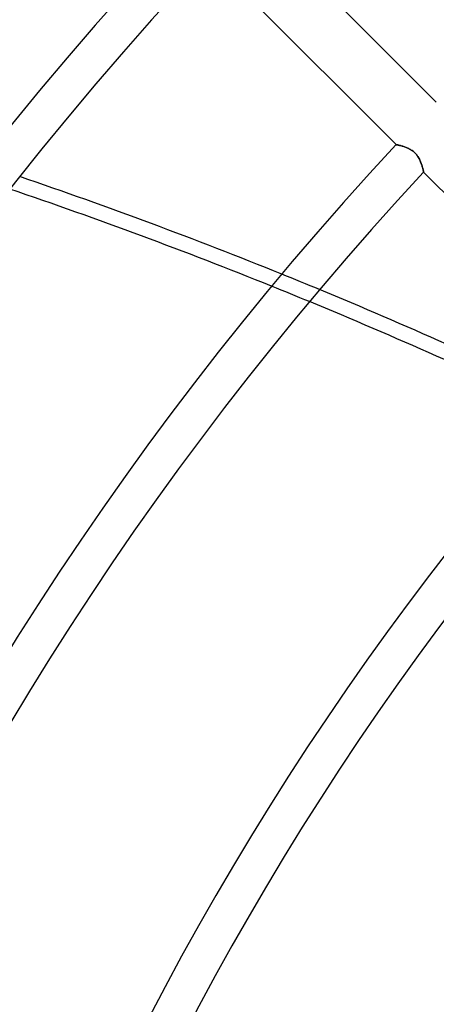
# Model space of a CAD drawing. Header units: millimetres. Extents: x -215 to 215, y -215 to 215.
# Tile 14 of 62: x -109 to -93, y 55 to 93. Entities that reach past the tile are written whole.
import ezdxf

# ---------------------------------------------------------------- set-up
doc = ezdxf.new("R2010")
doc.units = ezdxf.units.MM
doc.layers.add('MAIN-1', color=7, linetype='Continuous')
doc.layers.add('MAIN-2', color=7, linetype='Continuous')

msp = doc.modelspace()

# ---------------------------------------------------------------- linework, layer by layer
at = {"layer": 'MAIN-1'}
for p, q in [((-93.154, 89.919), (-100.488, 97.253)), ((-102.066, 95.596), (-94.729, 88.259)), ((-94.729, 88.259), (-94.727, 88.258)), ((-94.727, 88.258), (-94.723, 88.258)), ((-94.723, 88.258), (-94.716, 88.256)), ((-94.716, 88.256), (-94.707, 88.255)), ((-94.707, 88.255), (-94.695, 88.252)), ((-94.695, 88.252), (-94.681, 88.249)), ((-94.681, 88.249), (-94.664, 88.246)), ((-94.664, 88.246), (-94.645, 88.242)), ((-94.645, 88.242), (-94.624, 88.237)), ((-94.624, 88.237), (-94.601, 88.232)), ((-94.601, 88.232), (-94.576, 88.226)), ((-94.576, 88.226), (-94.549, 88.219)), ((-94.549, 88.219), (-94.521, 88.212)), ((-94.521, 88.212), (-94.492, 88.203)), ((-94.492, 88.203), (-94.461, 88.194)), ((-94.461, 88.194), (-94.43, 88.185)), ((-94.43, 88.185), (-94.398, 88.174)), ((-94.398, 88.174), (-94.365, 88.162)), ((-94.365, 88.162), (-94.332, 88.149)), ((-94.332, 88.149), (-94.299, 88.135)), ((-94.299, 88.135), (-94.265, 88.12)), ((-94.265, 88.12), (-94.232, 88.104)), ((-94.232, 88.104), (-94.198, 88.086)), ((-94.198, 88.086), (-94.164, 88.067)), ((-94.164, 88.067), (-94.131, 88.046)), ((-94.131, 88.046), (-94.098, 88.024)), ((-94.098, 88.024), (-94.066, 87.999)), ((-94.066, 87.999), (-94.035, 87.973)), ((-94.035, 87.973), (-94.005, 87.946)), ((-94.005, 87.946), (-93.976, 87.918)), ((-93.976, 87.918), (-93.949, 87.888)), ((-93.949, 87.888), (-93.923, 87.857)), ((-93.923, 87.857), (-93.899, 87.824)), ((-93.899, 87.824), (-93.876, 87.791)), ((-93.876, 87.791), (-93.855, 87.758)), ((-93.855, 87.758), (-93.835, 87.724)), ((-93.835, 87.724), (-93.817, 87.69)), ((-93.817, 87.69), (-93.8, 87.656)), ((-93.8, 87.656), (-93.785, 87.622)), ((-93.785, 87.622), (-93.77, 87.588)), ((-93.77, 87.588), (-93.757, 87.555)), ((-93.757, 87.555), (-93.744, 87.521)), ((-93.744, 87.521), (-93.733, 87.489)), ((-93.733, 87.489), (-93.722, 87.457)), ((-93.722, 87.457), (-93.712, 87.425)), ((-93.712, 87.425), (-93.703, 87.395)), ((-93.703, 87.395), (-93.695, 87.367)), ((-93.695, 87.367), (-93.688, 87.339)), ((-93.688, 87.339), (-93.681, 87.314)), ((-93.681, 87.314), (-93.675, 87.29)), ((-93.675, 87.29), (-93.67, 87.268)), ((-93.67, 87.268), (-93.665, 87.248)), ((-93.665, 87.248), (-93.661, 87.23)), ((-93.661, 87.23), (-93.657, 87.215)), ((-93.657, 87.215), (-93.655, 87.203)), ((-93.655, 87.203), (-93.652, 87.193)), ((-93.652, 87.193), (-93.651, 87.186)), ((-93.651, 87.186), (-93.65, 87.181)), ((-93.65, 87.181), (-93.65, 87.18)), ((-93.65, 87.18), (-86.312, 79.842))]:
    msp.add_line(p, q, dxfattribs=at)
for radius, start in [(141.368, 136.85458), (139.843, 136.8748), (129.472, 137.02503), (127.948, 137.04916), (117.578, 137.22998), (116.052, 137.25932), (105.683, 137.48111), (104.157, 137.51743), (93.787, 137.79601)]:
    msp.add_arc((0, 0), radius, start, 180.00002, dxfattribs=at)
for centre, major_axis, start_param, end_param in [((-151.74, -34.156), (-150.838, 49.01), -1.657259, -1.588141), ((-151.922, -34.715), (150.838, -49.01), 1.485784, 1.554819), ((-151.74, -34.156), (-150.838, 49.01), -1.735903, -1.667375), ((-151.922, -34.715), (150.838, -49.01), 1.407234, 1.475681)]:
    msp.add_ellipse(centre, major_axis=major_axis, ratio=0.809017, start_param=start_param, end_param=end_param, dxfattribs=at)
at = {"layer": 'MAIN-2'}
for p, q in [((-94.727, 88.258), (-94.729, 88.259)), ((-94.723, 88.258), (-94.727, 88.258)), ((-94.717, 88.256), (-94.723, 88.258)), ((-94.707, 88.255), (-94.717, 88.256)), ((-94.696, 88.252), (-94.707, 88.255)), ((-94.681, 88.249), (-94.696, 88.252)), ((-94.665, 88.246), (-94.681, 88.249)), ((-94.646, 88.242), (-94.665, 88.246)), ((-94.626, 88.237), (-94.646, 88.242)), ((-94.603, 88.232), (-94.626, 88.237)), ((-94.579, 88.227), (-94.603, 88.232)), ((-94.553, 88.22), (-94.579, 88.227)), ((-94.526, 88.213), (-94.553, 88.22)), ((-94.497, 88.205), (-94.526, 88.213)), ((-94.467, 88.196), (-94.497, 88.205)), ((-94.436, 88.187), (-94.467, 88.196)), ((-94.404, 88.176), (-94.436, 88.187)), ((-94.372, 88.164), (-94.404, 88.176)), ((-94.338, 88.152), (-94.372, 88.164)), ((-94.304, 88.138), (-94.338, 88.152)), ((-94.27, 88.123), (-94.304, 88.138)), ((-94.236, 88.106), (-94.27, 88.123)), ((-94.201, 88.088), (-94.236, 88.106)), ((-94.167, 88.069), (-94.201, 88.088)), ((-94.133, 88.047), (-94.167, 88.069)), ((-94.1, 88.025), (-94.133, 88.047)), ((-94.067, 88), (-94.1, 88.025)), ((-94.035, 87.974), (-94.067, 88)), ((-94.005, 87.946), (-94.035, 87.974)), ((-93.976, 87.917), (-94.005, 87.946)), ((-93.948, 87.887), (-93.976, 87.917)), ((-93.922, 87.855), (-93.948, 87.887)), ((-93.898, 87.823), (-93.922, 87.855)), ((-93.875, 87.789), (-93.898, 87.823)), ((-93.853, 87.756), (-93.875, 87.789)), ((-93.834, 87.721), (-93.853, 87.756)), ((-93.815, 87.687), (-93.834, 87.721)), ((-93.799, 87.653), (-93.815, 87.687)), ((-93.783, 87.619), (-93.799, 87.653)), ((-93.769, 87.585), (-93.783, 87.619)), ((-93.755, 87.552), (-93.769, 87.585)), ((-93.743, 87.519), (-93.755, 87.552)), ((-93.732, 87.486), (-93.743, 87.519)), ((-93.721, 87.454), (-93.732, 87.486)), ((-93.712, 87.424), (-93.721, 87.454)), ((-93.703, 87.394), (-93.712, 87.424)), ((-93.695, 87.365), (-93.703, 87.394)), ((-93.687, 87.338), (-93.695, 87.365)), ((-93.681, 87.312), (-93.687, 87.338)), ((-93.675, 87.289), (-93.681, 87.312)), ((-93.669, 87.267), (-93.675, 87.289)), ((-93.665, 87.247), (-93.669, 87.267)), ((-93.661, 87.23), (-93.665, 87.247)), ((-93.657, 87.215), (-93.661, 87.23)), ((-93.655, 87.202), (-93.657, 87.215)), ((-93.652, 87.192), (-93.655, 87.202)), ((-93.651, 87.185), (-93.652, 87.192)), ((-93.65, 87.181), (-93.651, 87.185)), ((-93.65, 87.18), (-93.65, 87.181))]:
    msp.add_line(p, q, dxfattribs=at)
for radius, start, end in [(162, 0, 180.00002), (153.5, 89.99998, 179.99998), (152.5, 89.99998, 179.99998)]:
    msp.add_arc((0, 0), radius, start, end, dxfattribs=at)
for centre, major_axis, start_param, end_param in [((-151.74, -34.156), (-150.838, 49.01), -1.667375, -1.657259), ((-151.922, -34.715), (150.838, -49.01), 1.475681, 1.485784)]:
    msp.add_ellipse(centre, major_axis=major_axis, ratio=0.809017, start_param=start_param, end_param=end_param, dxfattribs=at)

doc.saveas('drawing.dxf')
